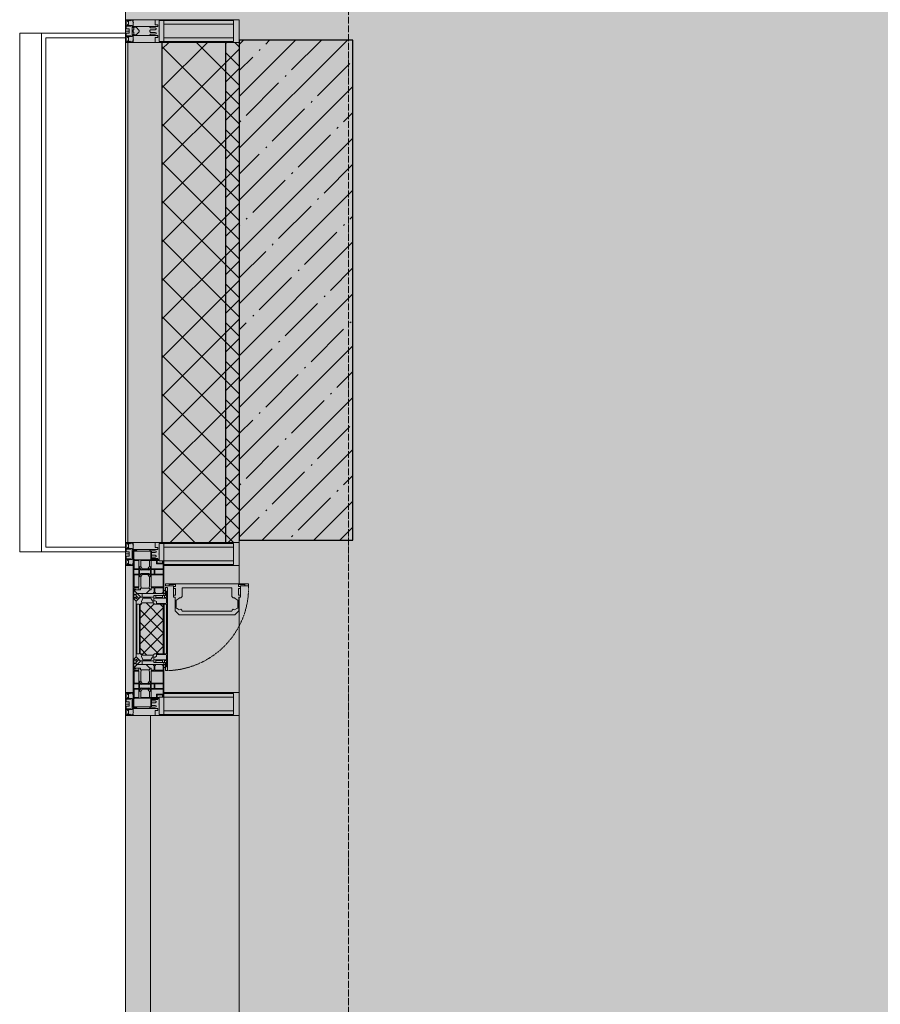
# Model space of a CAD drawing. Header units: millimetres. Extents: x -84210938 to 7466299, y -86687 to 22081.
# Tile 140 of 256: x 35195 to 37087, y -22850 to -20684. Entities that reach past the tile are written whole.
import ezdxf

# ---------------------------------------------------------------- set-up
doc = ezdxf.new("R2010")
doc.units = ezdxf.units.MM
doc.linetypes.add('-D1-02х01', pattern=[3, 2, -1])
doc.linetypes.add('-D1d1-15x02', pattern=[19, 15, -2, 0, -2])
for name, color, linetype, lineweight in [('_0', 7, 'Continuous', 13), ('A-200-M_WALL', 7, 'Continuous', 5), ('A-200-M_WALL_PAT', 7, 'Continuous', 5), ('A-214-M_CURT_WALL', 7, 'Continuous', 5), ('A-215-M_CURT_PANEL', 7, 'Continuous', 5), ('A-280-M_COLUMN', 7, 'Continuous', 5), ('A-314-M_WINDOW', 7, 'Continuous', 5), ('S-280-M_COLUMN', 7, 'Continuous', 5), ('Z-060-M_DETAIL', 7, 'Continuous', 5), ('Оси', 7, 'Continuous', 5)]:
    doc.layers.add(name, color=color, linetype=linetype, lineweight=lineweight)

# ---------------------------------------------------------------- blocks, each defined once
blk = doc.blocks.new('System Panel - A_PAN_Glass-4469114-50_AS_Plan_23')
at = {"layer": 'A-215-M_CURT_PANEL'}
for p, q in [((785, 0), (-785, 0)), ((-785, 0), (-785, -55)), ((785, -55), (785, 0)), ((-785, -55), (785, -55))]:
    blk.add_line(p, q, dxfattribs=at)
blk = doc.blocks.new('Rectangular Mullion - R_StandardFrame_50Wx250H-3735011-50_AS_Plan_23')
at = {"layer": 'A-214-M_CURT_WALL'}
blk.add_line((-500, 20565), (-500, 18995), dxfattribs=at)
blk = doc.blocks.new('Rectangular Mullion - 50Wx250H-V16-50_AS_Plan_23')
at = {"layer": 'Z-060-M_DETAIL'}
for p, q in [((-25, 84), (-25, 250)), ((-25, 250), (0, 250)), ((25, 250), (0, 250)), ((25, 65.2), (25, 250)), ((-23, 237.3), (0, 237.3)), ((-23, 237.3), (-23, 84)), ((-14.9, 84), (-14.9, 237.3)), ((23, 237.3), (0, 237.3)), ((14.9, 84), (14.9, 237.3)), ((23, 237.3), (23, 73.6)), ((0, 84), (-15, 84)), ((-0.5, 73.6), (-15, 73.6)), ((-10, 71.3), (-12, 71.3)), ((-10, 57.4), (-10, 71.3)), ((-7, 65.2), (-5.9, 67.3)), ((-7, 65.2), (-7, 57)), ((-4.1, 67.3), (-5.9, 67.3)), ((-4.1, 67.3), (-2.9, 65.1)), ((-2.9, 65.1), (-2.9, 57)), ((0, 84), (23, 84)), ((0.5, 73.6), (23, 73.6)), ((4.1, 67.3), (2.9, 65.1)), ((2.9, 65.1), (2.9, 57)), ((4.1, 67.3), (5.9, 67.3)), ((7, 65.2), (5.9, 67.3)), ((7, 65.2), (7, 54.7)), ((10, 71.3), (14, 71.3)), ((10, 53), (10, 71.3)), ((14, 71.3), (14, 65.2)), ((14, 65.2), (25, 65.2)), ((8.7, 53), (7, 54.7)), ((8.7, 53), (10, 53)), ((10, 53), (10, 17)), ((8.5, 23), (6, 25.5)), ((8.5, 18.5), (8.5, 23)), ((-23.8, 14.6), (-25, 14.2)), ((-25, 0), (-25, 14.2)), ((-23.8, 17), (-23.8, 14.6)), ((-22.5, 10.6), (-23.8, 14.6)), ((-22.5, 10.6), (-23.7, 9.9)), ((-23.7, 1.3), (-23.7, 9.9)), ((-23.7, 1.3), (-11.8, 1.3)), ((-23.2, 10.2), (-22.5, 8)), ((-22.5, 8), (-22.5, 4.5)), ((-21.3, 4.5), (-22.5, 4.5)), ((-22.3, 17), (-22.3, 16)), ((-22.3, 16), (-21.3, 16)), ((-19.9, 17), (-21.3, 16)), ((-21.3, 4.5), (-21.3, 6.5)), ((-21.3, 6.5), (-14.2, 6.5)), ((-18.4, 16.6), (-18.7, 17.2)), ((-7.4, 16.6), (-18.4, 16.6)), ((-14.2, 6.5), (-14.2, 4.5)), ((-13.2, 4.5), (-14.2, 4.5)), ((-13.2, 4.5), (-12.2, 7.2)), ((-12.7, 7.6), (-11.3, 11.4)), ((-12.7, 7.6), (-11.8, 6.9)), ((-12.2, 9), (-12.2, 14.8)), ((-12.2, 14.8), (0, 14.8)), ((-11.8, 1.3), (-11.8, 6.9)), ((-10.5, 11.2), (-11.3, 11.4)), ((-10.5, 1.5), (-10.5, 11.2)), ((-4.8, 1.5), (-10.5, 1.5)), ((-7.4, 17.2), (-7.4, 16.6)), ((0, 8), (-4.8, 8)), ((-4.8, 1.5), (-4.8, 8)), ((-2.6, 16.8), (0, 16.8)), ((2.6, 16.8), (0, 16.8)), ((0, 14.8), (0, 16.8)), ((0, 14.8), (0, 16.8)), ((12.2, 14.8), (0, 14.8)), ((0, 0), (0, 8)), ((0, 8), (4.8, 8)), ((0, 0), (0, 8)), ((4.8, 1.5), (4.8, 8)), ((4.8, 1.5), (10.5, 1.5)), ((6, 18), (7.4, 18)), ((7.4, 18), (7.4, 16.6)), ((7.4, 16.6), (18.4, 16.6)), ((7.5, 18.5), (8.5, 18.5)), ((7.5, 17), (7.5, 18.5)), ((10, 17), (7.5, 17)), ((10.5, 11.2), (11.3, 11.4)), ((10.5, 1.5), (10.5, 11.2)), ((12.7, 7.6), (11.3, 11.4)), ((12.7, 7.6), (11.8, 6.9)), ((11.8, 1.3), (11.8, 6.9)), ((23.7, 1.3), (11.8, 1.3)), ((12.2, 9), (12.2, 14.8)), ((13.2, 4.5), (12.2, 7.2)), ((13.2, 4.5), (14.2, 4.5)), ((21.3, 6.5), (14.2, 6.5)), ((14.2, 6.5), (14.2, 4.5)), ((18.4, 16.6), (19, 17.6)), ((19, 17.6), (21.3, 16)), ((22.3, 16), (21.3, 16)), ((21.3, 4.5), (21.3, 6.5)), ((21.3, 4.5), (22.5, 4.5)), ((22.3, 17), (22.3, 16)), ((22.3, 17), (23.8, 17)), ((22.5, 10.6), (23.8, 14.6)), ((22.5, 10.6), (23.7, 9.9)), ((23.2, 10.2), (22.5, 8)), ((22.5, 8), (22.5, 4.5)), ((23.7, 1.3), (23.7, 9.9)), ((23.8, 17), (23.8, 14.6)), ((23.8, 14.6), (25, 14.2)), ((25, 0), (25, 14.2)), ((-25, 0), (0, 0)), ((25, 0), (0, 0))]:
    blk.add_line(p, q, dxfattribs=at)
for centre, start, end in [((-0.5, 73.1), 360, 90), ((0.5, 73.1), 90, 180)]:
    blk.add_arc(centre, 0.5, start, end, dxfattribs=at)
blk = doc.blocks.new('Rectangular Mullion - R_StandardFrame_50Wx250H-4319687-50_AS_Plan_23')
at = {"layer": 'A-214-M_CURT_WALL', "lineweight": 9}
for p, q in [((-25, 84), (-25, 250)), ((-25, 250), (25, 250)), ((25, 250), (25, 0)), ((-25, 0), (-25, 17)), ((25, 0), (-25, 0))]:
    blk.add_line(p, q, dxfattribs=at)
blk = doc.blocks.new('A_PAN_Створка - 383мм-V48-50_AS_Plan_23')
at = {"layer": 'A-215-M_CURT_PANEL'}
h = blk.add_hatch(dxfattribs=at)
h.set_pattern_fill('FP_40', color=256, style=0, pattern_type=2)
h.set_pattern_definition([(315, (-26955.019, -750), (14.142136, 14.142136), []), (45, (-26955.019, -750), (-14.142136, 14.142136), [])])
h.paths.add_polyline_path([(-57.2, -60.8), (-54.6, -63.4), (-53.6, -82.7), (54.6, -81.8), (54.6, -63.4), (57.2, -60.8), (57.2, -36.4), (54.9, -34.1), (54.5, -31.8), (-54.5, -31.8), (-54.9, -34.1), (-57.2, -36.4)])
at = {"layer": 'A-314-M_WINDOW'}
for p, q in [((-67.9, -17), (-171, -17)), ((-171, -17), (-171, -57)), ((-171, -18.5), (-153.5, -18.5)), ((-153.5, -18.5), (-152, -20)), ((-152, -20), (-152, -73.5)), ((-150.5, -17), (-150.5, -29.4)), ((-132.4, -18.6), (-150.5, -18.6)), ((-132.4, -29.4), (-132.4, -18.6)), ((-131, -18.2), (-131, -29.5)), ((-120.8, -18.2), (-131, -18.2)), ((-120.8, -18.2), (-120.8, -29.5)), ((-119.3, -18.6), (-92.5, -18.6)), ((-119.3, -29.4), (-119.3, -18.6)), ((-92.5, -18.6), (-92.5, -29.4)), ((-90.8, -18.5), (-90.8, -29.4)), ((-87.3, -18.5), (-90.8, -18.5)), ((-87.3, -20.4), (-87.3, -18.5)), ((-87.3, -20.4), (-87.3, -21.9)), ((-84.8, -20.4), (-87.3, -20.4)), ((-85.9, -18.2), (-85.9, -20.4)), ((-75.9, -18.2), (-85.9, -18.2)), ((-83.4, -20.4), (-84.8, -20.4)), ((-70, -33.8), (-83.4, -20.4)), ((-75.9, -21.5), (-75.9, -18.2)), ((-75.9, -21.5), (-75.9, -23.5)), ((-74.9, -21.5), (-75.9, -21.5)), ((-74.9, -17.9), (-74.9, -21.5)), ((-68.9, -17.9), (-74.9, -17.9)), ((-68.9, -21.5), (-68.9, -17.9)), ((-67.9, -21.5), (-68.9, -21.5)), ((67.9, -17), (-67.9, -17)), ((-61.4, -23.5), (-67.9, -17)), ((-67.9, -17), (-67.9, -23.5)), ((-67.9, -17), (67.9, -17)), ((-67.9, -21.5), (-67.9, -23.5)), ((67.9, -17), (61.4, -23.5)), ((67.9, -23.5), (67.9, -17)), ((171, -17), (67.9, -17)), ((67.9, -21.5), (67.9, -23.5)), ((67.9, -21.5), (68.9, -21.5)), ((68.9, -17.9), (74.9, -17.9)), ((68.9, -21.5), (68.9, -17.9)), ((70, -33.8), (83.4, -20.4)), ((74.9, -17.9), (74.9, -21.5)), ((74.9, -21.5), (75.9, -21.5)), ((75.9, -18.2), (85.9, -18.2)), ((75.9, -21.5), (75.9, -18.2)), ((75.9, -21.5), (75.9, -23.5)), ((83.4, -20.4), (84.8, -20.4)), ((84.8, -20.4), (87.3, -20.4)), ((85.9, -18.2), (85.9, -20.4)), ((87.3, -18.5), (90.8, -18.5)), ((87.3, -20.4), (87.3, -18.5)), ((87.3, -20.4), (87.3, -21.9)), ((90.8, -18.5), (90.8, -29.4)), ((92.5, -18.6), (92.5, -29.4)), ((119.3, -18.6), (92.5, -18.6)), ((119.3, -29.4), (119.3, -18.6)), ((120.8, -18.2), (120.8, -29.5)), ((120.8, -18.2), (131, -18.2)), ((131, -18.2), (131, -29.5)), ((132.4, -18.6), (150.5, -18.6)), ((132.4, -29.4), (132.4, -18.6)), ((150.5, -17), (150.5, -29.4)), ((153.5, -18.5), (152, -20)), ((152, -20), (152, -73.5)), ((171, -18.5), (153.5, -18.5)), ((171, -57), (171, -17)), ((-150.5, -29.4), (-132.4, -29.4)), ((-150.5, -33.6), (-150.5, -68)), ((-136.3, -33.6), (-150.5, -33.6)), ((-137.2, -31), (-135.8, -35)), ((-132.5, -31), (-137.2, -31)), ((-132.1, -36.8), (-135.8, -35)), ((-132.5, -31.9), (-133.4, -33.7)), ((-133.4, -33.7), (-130.1, -35.3)), ((-132.5, -31.9), (-132.5, -31)), ((-132.1, -49), (-132.1, -36.8)), ((-131, -29.5), (-120.8, -29.5)), ((-131, -30.9), (-131, -33)), ((-120.8, -30.9), (-131, -30.9)), ((-129.4, -34.6), (-131, -33)), ((-130.1, -35.3), (-129.4, -34.6)), ((-130.1, -35.3), (-130.1, -50.4)), ((-122.4, -34.6), (-120.8, -33)), ((-121.7, -35.3), (-122.4, -34.6)), ((-118.4, -33.7), (-121.7, -35.3)), ((-121.7, -35.3), (-121.7, -50.4)), ((-120.8, -30.9), (-120.8, -33)), ((-119.7, -36.8), (-115.9, -35)), ((-119.7, -49), (-119.7, -36.8)), ((-92.5, -29.4), (-119.3, -29.4)), ((-119.3, -31), (-114.6, -31)), ((-119.3, -31.9), (-119.3, -31)), ((-119.3, -31.9), (-118.4, -33.7)), ((-114.6, -31), (-115.9, -35)), ((-94.1, -33.5), (-115.4, -33.5)), ((-89.9, -35.1), (-94.1, -33.5)), ((-90.8, -29.4), (-85.9, -29.4)), ((-89.9, -32.5), (-89.9, -35.1)), ((-85.9, -32.5), (-89.9, -32.5)), ((-89.9, -35.1), (-89.9, -50.9)), ((-87.3, -21.9), (-85.9, -21.9)), ((-85.9, -21.9), (-85.9, -29.4)), ((-85.9, -29.4), (-85.9, -32.5)), ((-78, -84), (-78, -23.5)), ((-78, -23.5), (-67.9, -23.5)), ((-78, -36.8), (-70, -36.8)), ((-78, -45.6), (-78, -36.8)), ((-75.9, -23.5), (-73, -23.5)), ((-67.2, -29.3), (-73, -23.5)), ((-61.4, -23.5), (-70, -32.1)), ((-70, -32.1), (-70, -62.5)), ((-70, -36.8), (-70, -33.8)), ((-67.9, -23.5), (-64.6, -26.8)), ((-67.9, -23.5), (-64.6, -26.8)), ((-64.6, -26.8), (-67.2, -29.3)), ((-64.6, -26.8), (-61.4, -23.5)), ((61.4, -23.5), (-61.4, -23.5)), ((70, -32.1), (61.4, -23.5)), ((61.4, -23.5), (64.6, -26.8)), ((67.9, -23.5), (64.6, -26.8)), ((64.6, -26.8), (67.9, -23.5)), ((64.6, -26.8), (67.2, -29.3)), ((67.2, -29.3), (73, -23.5)), ((67.9, -23.5), (78, -23.5)), ((70, -62.5), (70, -32.1)), ((70, -36.8), (70, -33.8)), ((78, -36.8), (70, -36.8)), ((75.9, -23.5), (73, -23.5)), ((78, -23.5), (78, -84)), ((78, -45.6), (78, -36.8)), ((85.9, -21.9), (85.9, -29.4)), ((87.3, -21.9), (85.9, -21.9)), ((85.9, -29.4), (85.9, -32.5)), ((90.8, -29.4), (85.9, -29.4)), ((85.9, -32.5), (89.9, -32.5)), ((89.9, -32.5), (89.9, -35.1)), ((89.9, -35.1), (94.1, -33.5)), ((89.9, -35.1), (89.9, -50.9)), ((92.5, -29.4), (119.3, -29.4)), ((94.1, -33.5), (115.4, -33.5)), ((114.6, -31), (115.9, -35)), ((119.3, -31), (114.6, -31)), ((119.7, -36.8), (115.9, -35)), ((119.3, -31.9), (118.4, -33.7)), ((118.4, -33.7), (121.7, -35.3)), ((119.3, -31.9), (119.3, -31)), ((119.7, -49), (119.7, -36.8)), ((131, -29.5), (120.8, -29.5)), ((120.8, -30.9), (120.8, -33)), ((120.8, -30.9), (131, -30.9)), ((122.4, -34.6), (120.8, -33)), ((121.7, -35.3), (122.4, -34.6)), ((121.7, -35.3), (121.7, -50.4)), ((129.4, -34.6), (131, -33)), ((130.1, -35.3), (129.4, -34.6)), ((133.4, -33.7), (130.1, -35.3)), ((130.1, -35.3), (130.1, -50.4)), ((131, -30.9), (131, -33)), ((132.1, -36.8), (135.8, -35)), ((132.1, -49), (132.1, -36.8)), ((150.5, -29.4), (132.4, -29.4)), ((132.5, -31), (137.2, -31)), ((132.5, -31.9), (132.5, -31)), ((132.5, -31.9), (133.4, -33.7)), ((137.2, -31), (135.8, -35)), ((136.3, -33.6), (150.5, -33.6)), ((150.5, -33.6), (150.5, -68)), ((-171, -55.5), (-152, -55.5)), ((-171, -57), (-156, -57)), ((-153, -60), (-153, -73.5)), ((-136.4, -52.4), (-150.5, -52.4)), ((-150.5, -56.6), (-132.4, -56.6)), ((-137.2, -54.8), (-135.8, -50.8)), ((-132.5, -54.8), (-137.2, -54.8)), ((-132.1, -49), (-135.8, -50.8)), ((-133.4, -52), (-130.1, -50.4)), ((-132.5, -53.8), (-133.4, -52)), ((-132.5, -53.8), (-132.5, -54.8)), ((-132.4, -56.6), (-132.4, -82.5)), ((-129.4, -51.1), (-131, -52.7)), ((-131, -55.1), (-131, -52.7)), ((-120.8, -55.1), (-131, -55.1)), ((-131, -56.5), (-131, -62.6)), ((-131, -56.5), (-120.8, -56.5)), ((-120.8, -62.6), (-131, -62.6)), ((-131, -64.6), (-120.8, -64.6)), ((-131, -82.5), (-131, -64.6)), ((-130.1, -50.4), (-129.4, -51.1)), ((-121.7, -50.4), (-122.4, -51.1)), ((-122.4, -51.1), (-120.8, -52.7)), ((-118.4, -52), (-121.7, -50.4)), ((-120.8, -55.1), (-120.8, -52.7)), ((-120.8, -56.5), (-120.8, -62.6)), ((-120.8, -82.5), (-120.8, -64.6)), ((-119.7, -49), (-115.9, -50.8)), ((-119.3, -53.8), (-118.4, -52)), ((-119.3, -53.8), (-119.3, -54.8)), ((-119.3, -54.8), (-114.6, -54.8)), ((-119.3, -56.6), (-119.3, -82.5)), ((-92.5, -56.6), (-119.3, -56.6)), ((-114.6, -54.8), (-115.9, -50.8)), ((-94.1, -52.5), (-115.3, -52.5)), ((-89.9, -50.9), (-94.1, -52.5)), ((-92.5, -56.6), (-92.5, -82.5)), ((-90.8, -56.6), (-85.9, -56.6)), ((-90.8, -62.7), (-90.8, -56.6)), ((-80.4, -62.7), (-90.8, -62.7)), ((-90.8, -64.6), (-90.8, -82.5)), ((-80.1, -64.6), (-90.8, -64.6)), ((-89.9, -52.2), (-89.9, -50.9)), ((-89.9, -52.2), (-88.6, -53.5)), ((-85.9, -53.5), (-88.6, -53.5)), ((-85.9, -53.5), (-78, -45.6)), ((-85.9, -56.6), (-85.9, -53.5)), ((-80.4, -61.1), (-80.4, -62.7)), ((-78, -61.1), (-80.4, -61.1)), ((-80.1, -66.1), (-80.1, -64.6)), ((-78, -66.1), (-78, -61.1)), ((-70, -62.5), (-73.9, -62.5)), ((-73.9, -62.5), (-73.9, -87.5)), ((73.9, -62.5), (70, -62.5)), ((73.9, -87.5), (73.9, -62.5)), ((85.9, -53.5), (78, -45.6)), ((78, -61.1), (80.4, -61.1)), ((78, -66.1), (78, -61.1)), ((80.1, -64.6), (90.8, -64.6)), ((80.1, -66.1), (80.1, -64.6)), ((80.4, -61.1), (80.4, -62.7)), ((80.4, -62.7), (90.8, -62.7)), ((85.9, -53.5), (88.6, -53.5)), ((85.9, -56.6), (85.9, -53.5)), ((90.8, -56.6), (85.9, -56.6)), ((89.9, -52.2), (88.6, -53.5)), ((89.9, -50.9), (94.1, -52.5)), ((89.9, -52.2), (89.9, -50.9)), ((90.8, -62.7), (90.8, -56.6)), ((90.8, -64.6), (90.8, -82.5)), ((92.5, -56.6), (119.3, -56.6)), ((92.5, -56.6), (92.5, -82.5)), ((94.1, -52.5), (115.3, -52.5)), ((114.6, -54.8), (115.9, -50.8)), ((119.3, -54.8), (114.6, -54.8)), ((119.7, -49), (115.9, -50.8)), ((118.4, -52), (121.7, -50.4)), ((119.3, -53.8), (118.4, -52)), ((119.3, -53.8), (119.3, -54.8)), ((119.3, -56.6), (119.3, -82.5)), ((122.4, -51.1), (120.8, -52.7)), ((120.8, -55.1), (120.8, -52.7)), ((120.8, -55.1), (131, -55.1)), ((120.8, -56.5), (120.8, -62.6)), ((131, -56.5), (120.8, -56.5)), ((120.8, -62.6), (131, -62.6)), ((120.8, -82.5), (120.8, -64.6)), ((131, -64.6), (120.8, -64.6)), ((121.7, -50.4), (122.4, -51.1)), ((130.1, -50.4), (129.4, -51.1)), ((129.4, -51.1), (131, -52.7)), ((133.4, -52), (130.1, -50.4)), ((131, -55.1), (131, -52.7)), ((131, -56.5), (131, -62.6)), ((131, -82.5), (131, -64.6)), ((132.1, -49), (135.8, -50.8)), ((150.5, -56.6), (132.4, -56.6)), ((132.4, -56.6), (132.4, -82.5)), ((132.5, -53.8), (133.4, -52)), ((132.5, -53.8), (132.5, -54.8)), ((132.5, -54.8), (137.2, -54.8)), ((137.2, -54.8), (135.8, -50.8)), ((136.4, -52.4), (150.5, -52.4)), ((171, -55.5), (152, -55.5)), ((153, -73.5), (153, -60)), ((156, -57), (171, -57)), ((-153, -73.5), (-150, -73.5)), ((-150.5, -68), (-143.5, -68)), ((-150.5, -69.5), (-150.5, -73.5)), ((-145, -69.5), (-150.5, -69.5)), ((-150, -73.5), (-150, -84)), ((-150, -84), (-78, -84)), ((-148.5, -81), (-148.5, -82.5)), ((-143.5, -81), (-148.5, -81)), ((-148.5, -82.5), (-132.4, -82.5)), ((-145, -69.5), (-145, -79.5)), ((-143.5, -68), (-143.5, -81)), ((-131, -82.5), (-120.8, -82.5)), ((-119.3, -82.5), (-92.5, -82.5)), ((-90.8, -82.5), (-79.5, -82.5)), ((-78, -84), (-85, -84)), ((-85, -84), (-85, -87.5)), ((-78, -66.1), (-80.1, -66.1)), ((-79.5, -80.6), (-78, -80.6)), ((-79.5, -82.5), (-79.5, -80.6)), ((-78, -87.5), (-78, -84)), ((-78, -84), (-73.9, -84)), ((73.9, -84), (78, -84)), ((78, -66.1), (80.1, -66.1)), ((79.5, -80.6), (78, -80.6)), ((78, -87.5), (78, -84)), ((78, -84), (85, -84)), ((78, -84), (150, -84)), ((79.5, -82.5), (79.5, -80.6)), ((90.8, -82.5), (79.5, -82.5)), ((85, -84), (85, -87.5)), ((119.3, -82.5), (92.5, -82.5)), ((131, -82.5), (120.8, -82.5)), ((148.5, -82.5), (132.4, -82.5)), ((143.5, -68), (143.5, -81)), ((150.5, -68), (143.5, -68)), ((143.5, -81), (148.5, -81)), ((145, -69.5), (150.5, -69.5)), ((145, -69.5), (145, -79.5)), ((148.5, -81), (148.5, -82.5)), ((150, -84), (150, -73.5)), ((150, -73.5), (153, -73.5)), ((150.5, -69.5), (150.5, -73.5)), ((-73.9, -87.5), (-91.5, -87.5)), ((-91.5, -87.5), (-91.5, -92)), ((-91.5, -92), (91.5, -92)), ((-85, -87.5), (-78, -87.5)), ((91.5, -87.5), (73.9, -87.5)), ((85, -87.5), (78, -87.5)), ((91.5, -92), (91.5, -87.5))]:
    blk.add_line(p, q, dxfattribs=at)
for centre, start, end in [((-156, -60), 0, 90), ((156, -60), 90, 180)]:
    blk.add_arc(centre, 3, start, end, dxfattribs=at)
at = {"layer": 'A-314-M_WINDOW', "linetype": '-D1-02х01'}
blk.add_arc((91.4, -87.5), 183, 181.4091, 271.1445, dxfattribs=at)
at = {"layer": 'Z-060-M_DETAIL'}
for p, q in [((-70, -32.1), (-61.4, -23.5)), ((-70, -62.5), (-70, -32.1)), ((-67.8, -38.3), (-65.7, -37.4)), ((-67.8, -55.7), (-67.8, -38.3)), ((-65.7, -37.4), (-60.8, -34.7)), ((61.4, -23.5), (-61.4, -23.5)), ((-60.8, -34.7), (-57.3, -35.9)), ((-55.2, -33.8), (-57.3, -35.9)), ((-54.9, -34.1), (-57.2, -36.4)), ((-57.2, -36.4), (-57.2, -60.8)), ((-55.2, -33.8), (-54.8, -31.5)), ((-54.9, -25.8), (-53.9, -24.8)), ((-54.9, -29.5), (-54.9, -25.8)), ((-53.9, -30.5), (-54.9, -29.5)), ((-54.5, -31.8), (-54.9, -34.1)), ((0, -31.5), (-54.8, -31.5)), ((54.5, -31.8), (-54.5, -31.8)), ((-53.9, -24.8), (53.9, -24.8)), ((53.9, -30.5), (-53.9, -30.5)), ((0, -31.5), (54.8, -31.5)), ((54.9, -25.8), (53.9, -24.8)), ((53.9, -30.5), (54.9, -29.5)), ((54.9, -34.1), (54.5, -31.8)), ((55.2, -33.8), (54.8, -31.5)), ((54.9, -29.5), (54.9, -25.8)), ((57.2, -36.4), (54.9, -34.1)), ((55.2, -33.8), (57.3, -35.9)), ((57.2, -60.8), (57.2, -36.4)), ((60.8, -34.7), (57.3, -35.9)), ((65.7, -37.4), (60.8, -34.7)), ((70, -32.1), (61.4, -23.5)), ((67.8, -38.3), (65.7, -37.4)), ((67.8, -55.7), (67.8, -38.3)), ((70, -62.5), (70, -32.1)), ((-73.9, -62.5), (-70, -62.5)), ((-73.9, -87.5), (-73.9, -62.5)), ((-61.7, -62.5), (-67.9, -62.5)), ((-67.9, -62.5), (-67.9, -89.3)), ((-66, -56.5), (-67.8, -55.7)), ((-66, -56.5), (-62, -59.1)), ((-62, -59.1), (-60.7, -61)), ((-61.7, -64.9), (-61.7, -62.5)), ((-60.1, -67.7), (-61.7, -64.9)), ((-60.7, -61), (-57.4, -61)), ((-57.4, -61), (-54.9, -63.5)), ((-57.2, -60.8), (-54.6, -63.4)), ((-54.9, -63.5), (-54.9, -81.9)), ((-54.6, -63.4), (-54.6, -81.8)), ((54.6, -63.4), (57.2, -60.8)), ((54.6, -81.8), (54.6, -63.4)), ((57.4, -61), (54.9, -63.5)), ((54.9, -63.5), (54.9, -81.9)), ((60.7, -61), (57.4, -61)), ((60.1, -67.7), (61.7, -64.9)), ((62, -59.1), (60.7, -61)), ((61.7, -62.5), (67.9, -62.5)), ((61.7, -64.9), (61.7, -62.5)), ((66, -56.5), (62, -59.1)), ((66, -56.5), (67.8, -55.7)), ((67.9, -62.5), (67.9, -89.3)), ((73.9, -62.5), (70, -62.5)), ((73.9, -87.5), (73.9, -62.5)), ((-69.4, -66.5), (-73.9, -66.5)), ((-73.9, -81.5), (-69.4, -81.5)), ((-69.4, -85.5), (-73.9, -85.5)), ((-69.4, -81.5), (-69.4, -66.5)), ((-69.4, -90.3), (-69.4, -85.5)), ((-56.4, -67.7), (-60.1, -67.7)), ((-56.4, -89.4), (-56.4, -67.7)), ((-54.9, -81.9), (-53.8, -83)), ((-54.9, -85.6), (-53.9, -84.6)), ((-54.9, -89.3), (-54.9, -85.6)), ((-54.6, -81.8), (-53.6, -82.7)), ((-53.9, -84.6), (53.9, -84.6)), ((53.8, -83), (-53.8, -83)), ((-53.6, -82.7), (53.6, -82.7)), ((53.6, -82.7), (54.6, -81.8)), ((54.9, -81.9), (53.8, -83)), ((54.9, -85.6), (53.9, -84.6)), ((54.9, -89.3), (54.9, -85.6)), ((56.4, -67.7), (60.1, -67.7)), ((56.4, -89.4), (56.4, -67.7)), ((69.4, -66.5), (73.9, -66.5)), ((69.4, -81.5), (69.4, -66.5)), ((73.9, -81.5), (69.4, -81.5)), ((69.4, -85.5), (73.9, -85.5)), ((69.4, -90.3), (69.4, -85.5)), ((-91.5, -87.5), (-73.9, -87.5)), ((-91.5, -92), (-91.5, -87.5)), ((-91.5, -92), (91.5, -92)), ((-83.4, -90.3), (-83.4, -87.5)), ((-83.4, -90.3), (-69.4, -90.3)), ((-67.9, -89.3), (-66.9, -90.3)), ((-66.9, -90.3), (-57.4, -90.3)), ((-57.4, -90.3), (-56.4, -89.4)), ((-53.9, -90.3), (-54.9, -89.3)), ((53.9, -90.3), (-53.9, -90.3)), ((53.9, -90.3), (54.9, -89.3)), ((57.4, -90.3), (56.4, -89.4)), ((66.9, -90.3), (57.4, -90.3)), ((67.9, -89.3), (66.9, -90.3)), ((83.4, -90.3), (69.4, -90.3)), ((91.5, -87.5), (73.9, -87.5)), ((83.4, -90.3), (83.4, -87.5)), ((91.5, -92), (91.5, -87.5))]:
    blk.add_line(p, q, dxfattribs=at)
at = {"layer": 'Z-060-M_DETAIL', "color": 9, "true_color": 0xc8c8c8}
for p, q in [((70.1, -105.1), (70.1, -109)), ((95.1, -105.1), (70.1, -105.1)), ((74.1, -109.6), (74.1, -105.1)), ((89.1, -105.1), (89.1, -109.6)), ((93.1, -109.6), (93.1, -105.1)), ((95.1, -87.5), (95.1, -105.1)), ((99.6, -87.5), (95.1, -87.5)), ((97.9, -95.6), (95.1, -95.6)), ((97.9, -95.6), (97.9, -109.6)), ((99.6, -270.5), (99.6, -87.5)), ((39.7, -109), (31.1, -117.6)), ((31.1, -117.6), (31.1, -240.4)), ((41.4, -123.8), (39.1, -124.2)), ((39.1, -179), (39.1, -124.2)), ((70.1, -109), (39.7, -109)), ((41.4, -123.8), (43.5, -121.7)), ((45, -113.3), (42.3, -118.2)), ((42.3, -118.2), (43.5, -121.7)), ((45.9, -111.2), (45, -113.3)), ((63.3, -111.2), (45.9, -111.2)), ((64.1, -113), (63.3, -111.2)), ((64.1, -113), (66.7, -117)), ((66.7, -117), (68.6, -118.3)), ((68.6, -118.3), (68.6, -121.6)), ((68.6, -121.6), (71.1, -124.1)), ((71.1, -124.1), (89.5, -124.1)), ((89.1, -109.6), (74.1, -109.6)), ((89.5, -124.1), (90.6, -125.2)), ((90.6, -125.2), (90.6, -232.8)), ((97.9, -109.6), (93.1, -109.6)), ((39.1, -179), (39.1, -233.8)), ((41.4, -234.2), (39.1, -233.8)), ((41.4, -234.2), (43.5, -236.3)), ((42.3, -239.8), (43.5, -236.3)), ((68.6, -236.4), (71.1, -233.9)), ((68.6, -239.7), (68.6, -236.4)), ((71.1, -233.9), (89.5, -233.9)), ((89.5, -233.9), (90.6, -232.8)), ((39.7, -249), (31.1, -240.4)), ((70.1, -249), (39.7, -249)), ((45, -244.7), (42.3, -239.8)), ((45.9, -246.8), (45, -244.7)), ((63.3, -246.8), (45.9, -246.8)), ((64.1, -245), (63.3, -246.8)), ((64.1, -245), (66.7, -241)), ((66.7, -241), (68.6, -239.7)), ((70.1, -252.9), (70.1, -249)), ((95.1, -252.9), (70.1, -252.9)), ((74.1, -248.4), (74.1, -252.9)), ((89.1, -248.4), (74.1, -248.4)), ((89.1, -252.9), (89.1, -248.4)), ((93.1, -248.4), (93.1, -252.9)), ((97.9, -248.4), (93.1, -248.4)), ((95.1, -270.5), (95.1, -252.9)), ((97.9, -262.4), (97.9, -248.4)), ((97.9, -262.4), (95.1, -262.4)), ((99.6, -270.5), (95.1, -270.5))]:
    blk.add_line(p, q, dxfattribs=at)
blk = doc.blocks.new('Rectangular Mullion - 50Wx250H-2623690-50_AS_Plan_23')
at = {"layer": 'Z-060-M_DETAIL'}
for p, q in [((-25, 65.2), (-25, 250)), ((-25, 250), (0, 250)), ((25, 250), (0, 250)), ((25, 84), (25, 250)), ((-23, 237.3), (0, 237.3)), ((-23, 237.3), (-23, 73.6)), ((-14.9, 84), (-14.9, 237.3)), ((23, 237.3), (0, 237.3)), ((14.9, 84), (14.9, 237.3)), ((23, 237.3), (23, 84)), ((-14, 65.2), (-25, 65.2)), ((0, 84), (-23, 84)), ((-0.5, 73.6), (-23, 73.6)), ((-14, 71.3), (-14, 65.2)), ((-10, 71.3), (-14, 71.3)), ((-10, 53), (-10, 71.3)), ((-7, 65.2), (-5.9, 67.3)), ((-7, 65.2), (-7, 54.7)), ((-4.1, 67.3), (-5.9, 67.3)), ((-4.1, 67.3), (-2.9, 65.1)), ((-2.9, 65.1), (-2.9, 57)), ((0, 84), (15, 84)), ((0.5, 73.6), (15, 73.6)), ((4.1, 67.3), (2.9, 65.1)), ((2.9, 65.1), (2.9, 57)), ((4.1, 67.3), (5.9, 67.3)), ((7, 65.2), (5.9, 67.3)), ((7, 65.2), (7, 57)), ((10, 71.3), (12, 71.3)), ((10, 57.4), (10, 71.3)), ((-8.7, 53), (-10, 53)), ((-10, 53), (-10, 17)), ((-8.7, 53), (-7, 54.7)), ((-8.5, 23), (-6, 25.5)), ((-8.5, 18.5), (-8.5, 23)), ((-23.8, 14.6), (-25, 14.2)), ((-25, 0), (-25, 14.2)), ((-22.3, 17), (-23.8, 17)), ((-23.8, 17), (-23.8, 14.6)), ((-22.5, 10.6), (-23.8, 14.6)), ((-22.5, 10.6), (-23.7, 9.9)), ((-23.7, 1.3), (-23.7, 9.9)), ((-23.7, 1.3), (-11.8, 1.3)), ((-23.2, 10.2), (-22.5, 8)), ((-22.5, 8), (-22.5, 4.5)), ((-21.3, 4.5), (-22.5, 4.5)), ((-22.3, 17), (-22.3, 16)), ((-22.3, 16), (-21.3, 16)), ((-19, 17.6), (-21.3, 16)), ((-21.3, 4.5), (-21.3, 6.5)), ((-21.3, 6.5), (-14.2, 6.5)), ((-18.4, 16.6), (-19, 17.6)), ((-7.4, 16.6), (-18.4, 16.6)), ((-14.2, 6.5), (-14.2, 4.5)), ((-13.2, 4.5), (-14.2, 4.5)), ((-13.2, 4.5), (-12.2, 7.2)), ((-12.7, 7.6), (-11.3, 11.4)), ((-12.7, 7.6), (-11.8, 6.9)), ((-12.2, 9), (-12.2, 14.8)), ((-12.2, 14.8), (0, 14.8)), ((-11.8, 1.3), (-11.8, 6.9)), ((-10.5, 11.2), (-11.3, 11.4)), ((-10.5, 1.5), (-10.5, 11.2)), ((-4.8, 1.5), (-10.5, 1.5)), ((-10, 17), (-7.5, 17)), ((-7.5, 18.5), (-8.5, 18.5)), ((-7.5, 17), (-7.5, 18.5)), ((-7.4, 18), (-7.4, 16.6)), ((-6, 18), (-7.4, 18)), ((0, 8), (-4.8, 8)), ((-4.8, 1.5), (-4.8, 8)), ((-2.6, 16.8), (0, 16.8)), ((2.6, 16.8), (0, 16.8)), ((0, 14.8), (0, 16.8)), ((0, 14.8), (0, 16.8)), ((12.2, 14.8), (0, 14.8)), ((0, 0), (0, 8)), ((0, 8), (4.8, 8)), ((0, 0), (0, 8)), ((4.8, 1.5), (4.8, 8)), ((4.8, 1.5), (10.5, 1.5)), ((7.4, 16.6), (18.4, 16.6)), ((10.5, 11.2), (11.3, 11.4)), ((10.5, 1.5), (10.5, 11.2)), ((12.7, 7.6), (11.3, 11.4)), ((12.7, 7.6), (11.8, 6.9)), ((11.8, 1.3), (11.8, 6.9)), ((23.7, 1.3), (11.8, 1.3)), ((12.2, 9), (12.2, 14.8)), ((13.2, 4.5), (12.2, 7.2)), ((13.2, 4.5), (14.2, 4.5)), ((21.3, 6.5), (14.2, 6.5)), ((14.2, 6.5), (14.2, 4.5)), ((19.9, 17), (21.3, 16)), ((22.3, 16), (21.3, 16)), ((21.3, 4.5), (21.3, 6.5)), ((21.3, 4.5), (22.5, 4.5)), ((22.3, 17), (22.3, 16)), ((22.5, 10.6), (23.8, 14.6)), ((22.5, 10.6), (23.7, 9.9)), ((23.2, 10.2), (22.5, 8)), ((22.5, 8), (22.5, 4.5)), ((23.7, 1.3), (23.7, 9.9)), ((23.8, 17), (23.8, 14.6)), ((23.8, 14.6), (25, 14.2)), ((25, 0), (25, 14.2)), ((-25, 0), (0, 0)), ((25, 0), (0, 0))]:
    blk.add_line(p, q, dxfattribs=at)
for centre, start, end in [((-0.5, 73.1), 360, 90), ((0.5, 73.1), 90, 180)]:
    blk.add_arc(centre, 0.5, start, end, dxfattribs=at)
blk = doc.blocks.new('Rectangular Mullion - R_StandardFrame_50Wx250H-V8-50_AS_Plan_23')
at = {"layer": 'A-214-M_CURT_WALL', "lineweight": 9}
for p, q in [((-25, 0), (-25, 250)), ((-25, 250), (25, 250)), ((25, 250), (25, 84)), ((25, 0), (-25, 0)), ((25, 17), (25, 0))]:
    blk.add_line(p, q, dxfattribs=at)
blk = doc.blocks.new('Rectangular Mullion - 50Wx250H-V7-50_AS_Plan_23')
at = {"layer": 'Z-060-M_DETAIL'}
for p, q in [((-25, 65.2), (-25, 250)), ((-25, 250), (0, 250)), ((25, 250), (0, 250)), ((25, 65.2), (25, 250)), ((-23, 237.3), (0, 237.3)), ((-23, 237.3), (-23, 73.6)), ((-14.9, 84), (-14.9, 237.3)), ((23, 237.3), (0, 237.3)), ((14.9, 84), (14.9, 237.3)), ((23, 237.3), (23, 73.6)), ((-14, 65.2), (-25, 65.2)), ((0, 84), (-23, 84)), ((-0.5, 73.6), (-23, 73.6)), ((-14, 71.3), (-14, 65.2)), ((-10, 71.3), (-14, 71.3)), ((-10, 53), (-10, 71.3)), ((-7, 65.2), (-5.9, 67.3)), ((-7, 65.2), (-7, 54.7)), ((-4.1, 67.3), (-5.9, 67.3)), ((-4.1, 67.3), (-2.9, 65.1)), ((-2.9, 65.1), (-2.9, 54.6)), ((0, 84), (23, 84)), ((0.5, 73.6), (23, 73.6)), ((4.1, 67.3), (2.9, 65.1)), ((2.9, 65.1), (2.9, 54.6)), ((4.1, 67.3), (5.9, 67.3)), ((7, 65.2), (5.9, 67.3)), ((7, 65.2), (7, 54.7)), ((10, 71.3), (14, 71.3)), ((10, 53), (10, 71.3)), ((14, 71.3), (14, 65.2)), ((14, 65.2), (25, 65.2)), ((-8.7, 53), (-10, 53)), ((-10, 53), (-10, 17)), ((-8.7, 53), (-7, 54.7)), ((-1.3, 53), (-2.9, 54.6)), ((0, 53), (-1.3, 53)), ((0, 53), (1.3, 53)), ((1.3, 53), (2.9, 54.6)), ((8.7, 53), (7, 54.7)), ((8.7, 53), (10, 53)), ((10, 53), (10, 17)), ((-8.5, 23), (-1.5, 30)), ((-8.5, 18.5), (-8.5, 23)), ((-1.5, 30), (0, 30)), ((1.5, 30), (0, 30)), ((8.5, 23), (1.5, 30)), ((8.5, 18.5), (8.5, 23)), ((-23.8, 14.6), (-25, 14.2)), ((-25, 0), (-25, 14.2)), ((-22.3, 17), (-23.8, 17)), ((-23.8, 17), (-23.8, 14.6)), ((-22.5, 10.6), (-23.8, 14.6)), ((-22.5, 10.6), (-23.7, 9.9)), ((-23.7, 1.3), (-23.7, 9.9)), ((-23.7, 1.3), (-11.8, 1.3)), ((-23.2, 10.2), (-22.5, 8)), ((-22.5, 8), (-22.5, 4.5)), ((-21.3, 4.5), (-22.5, 4.5)), ((-22.3, 17), (-22.3, 16)), ((-22.3, 16), (-21.3, 16)), ((-19, 17.6), (-21.3, 16)), ((-21.3, 4.5), (-21.3, 6.5)), ((-21.3, 6.5), (-14.2, 6.5)), ((-18.4, 16.6), (-19, 17.6)), ((-7.4, 16.6), (-18.4, 16.6)), ((-14.2, 6.5), (-14.2, 4.5)), ((-13.2, 4.5), (-14.2, 4.5)), ((-13.2, 4.5), (-12.2, 7.2)), ((-12.7, 7.6), (-11.3, 11.4)), ((-12.7, 7.6), (-11.8, 6.9)), ((-12.2, 9), (-12.2, 14.8)), ((-12.2, 14.8), (0, 14.8)), ((-11.8, 1.3), (-11.8, 6.9)), ((-10.5, 11.2), (-11.3, 11.4)), ((-10.5, 1.5), (-10.5, 11.2)), ((-4.8, 1.5), (-10.5, 1.5)), ((-10, 17), (-7.5, 17)), ((-7.5, 18.5), (-8.5, 18.5)), ((-7.5, 17), (-7.5, 18.5)), ((-7.4, 18), (-7.4, 16.6)), ((-2.6, 18), (-7.4, 18)), ((0, 8), (-4.8, 8)), ((-4.8, 1.5), (-4.8, 8)), ((-2.6, 18), (-2.6, 16.8)), ((-2.6, 16.8), (0, 16.8)), ((2.6, 16.8), (0, 16.8)), ((0, 14.8), (0, 16.8)), ((0, 14.8), (0, 16.8)), ((12.2, 14.8), (0, 14.8)), ((0, 0), (0, 8)), ((0, 8), (4.8, 8)), ((0, 0), (0, 8)), ((2.6, 18), (2.6, 16.8)), ((2.6, 18), (7.4, 18)), ((4.8, 1.5), (4.8, 8)), ((4.8, 1.5), (10.5, 1.5)), ((7.4, 18), (7.4, 16.6)), ((7.4, 16.6), (18.4, 16.6)), ((7.5, 18.5), (8.5, 18.5)), ((7.5, 17), (7.5, 18.5)), ((10, 17), (7.5, 17)), ((10.5, 11.2), (11.3, 11.4)), ((10.5, 1.5), (10.5, 11.2)), ((12.7, 7.6), (11.3, 11.4)), ((12.7, 7.6), (11.8, 6.9)), ((11.8, 1.3), (11.8, 6.9)), ((23.7, 1.3), (11.8, 1.3)), ((12.2, 9), (12.2, 14.8)), ((13.2, 4.5), (12.2, 7.2)), ((13.2, 4.5), (14.2, 4.5)), ((21.3, 6.5), (14.2, 6.5)), ((14.2, 6.5), (14.2, 4.5)), ((18.4, 16.6), (19, 17.6)), ((19, 17.6), (21.3, 16)), ((22.3, 16), (21.3, 16)), ((21.3, 4.5), (21.3, 6.5)), ((21.3, 4.5), (22.5, 4.5)), ((22.3, 17), (22.3, 16)), ((22.3, 17), (23.8, 17)), ((22.5, 10.6), (23.8, 14.6)), ((22.5, 10.6), (23.7, 9.9)), ((23.2, 10.2), (22.5, 8)), ((22.5, 8), (22.5, 4.5)), ((23.7, 1.3), (23.7, 9.9)), ((23.8, 17), (23.8, 14.6)), ((23.8, 14.6), (25, 14.2)), ((25, 0), (25, 14.2)), ((-25, 0), (0, 0)), ((25, 0), (0, 0))]:
    blk.add_line(p, q, dxfattribs=at)
for centre, start, end in [((-0.5, 73.1), 360, 90), ((0.5, 73.1), 90, 180)]:
    blk.add_arc(centre, 0.5, start, end, dxfattribs=at)
blk = doc.blocks.new('Rectangular Mullion - R_StandardFrame_50Wx250H-4320939-50_AS_Plan_23')
at = {"layer": 'A-214-M_CURT_WALL', "lineweight": 9}
for p, q in [((-25, 0), (-25, 250)), ((-25, 250), (25, 250)), ((25, 250), (25, 0)), ((25, 0), (-25, 0))]:
    blk.add_line(p, q, dxfattribs=at)
blk = doc.blocks.new('Rectangular Mullion - R_StandardFrame_50Wx250H-V19-50_AS_Plan_23')
at = {"layer": 'A-214-M_CURT_WALL'}
for p, q in [((-750, 17515), (-750, 17795)), ((-500, 17754.6), (-500, 17795)), ((-500, 17515), (-500, 17725.1))]:
    blk.add_line(p, q, dxfattribs=at)
blk = doc.blocks.new('RST_AR_KMN_R22_B1_FCD_rvt-1-50_AS_Plan_23')
at = {"layer": 'A-200-M_WALL_PAT'}
h = blk.add_hatch(dxfattribs=at)
h.set_pattern_fill('FP_8', color=256, style=0, pattern_type=2)
h.set_pattern_definition([(45, (0, 0), (-42.42641, 42.42641), []), (135, (0, 0), (-42.42641, -42.42641), [])])
h.paths.add_polyline_path([(-560.5, 27145), (-530, 27145), (-530, 28245), (-670, 28245), (-670, 27145)])
h = blk.add_hatch(dxfattribs=at)
h.set_pattern_fill('FP_7', color=256, style=0, pattern_type=2)
h.set_pattern_definition([(45, (0, 0), (-21.213203, 21.213203), []), (135, (0, 0), (-21.213203, -21.213203), [])])
h.paths.add_polyline_path([(-500, 27145), (-500, 28245), (-530, 28245), (-530, 27145)])
at = {"layer": 'A-200-M_WALL'}
for p, q in [((-745, 28245), (-750, 28245)), ((-750, 28245), (-750, 27145)), ((-670, 28245), (-745, 28245)), ((-745, 28245), (-745, 27145)), ((-500, 28245), (-530, 28245)), ((-500, 27145), (-500, 28245)), ((-750, 27145), (-745, 27145)), ((-745, 27145), (-670, 27145)), ((-530, 27145), (-500, 27145))]:
    blk.add_line(p, q, dxfattribs=at)
at = {"layer": 'A-200-M_WALL', "lineweight": 25}
for p, q in [((-530, 28245), (-670, 28245)), ((-670, 28245), (-670, 27145)), ((-530, 28245), (-530, 27145)), ((-670, 27145), (-530, 27145))]:
    blk.add_line(p, q, dxfattribs=at)
at = {"layer": 'A-280-M_COLUMN'}
for p, q in [((-982.7, 28265), (-935, 28265)), ((-982.7, 28265), (-982.7, 27125)), ((-935, 27125), (-982.7, 27125))]:
    blk.add_line(p, q, dxfattribs=at)
at = {"layer": 'A-280-M_COLUMN', "lineweight": 18}
for p, q in [((-750, 28265), (-935, 28265)), ((-935, 28265), (-935, 27125)), ((-750, 28255), (-750, 28265)), ((-925, 27135), (-925, 28255)), ((-925, 28255), (-750, 28255)), ((-750, 27135), (-925, 27135)), ((-750, 27125), (-750, 27135)), ((-935, 27125), (-750, 27125))]:
    blk.add_line(p, q, dxfattribs=at)
at = {"layer": 'A-214-M_CURT_WALL', "lineweight": 5, "extrusion": (0, 0, -1), "rotation": 89.9999999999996}
for name, p in [('Rectangular Mullion - 50Wx250H-V7-50_AS_Plan_23', (750, 28270)), ('Rectangular Mullion - R_StandardFrame_50Wx250H-4320939-50_AS_Plan_23', (750, 28270)), ('Rectangular Mullion - 50Wx250H-V16-50_AS_Plan_23', (750, 27120)), ('Rectangular Mullion - R_StandardFrame_50Wx250H-4319687-50_AS_Plan_23', (750, 27120)), ('Rectangular Mullion - 50Wx250H-2623690-50_AS_Plan_23', (750, 26790)), ('Rectangular Mullion - R_StandardFrame_50Wx250H-V8-50_AS_Plan_23', (750, 26790))]:
    blk.add_blockref(name, p, dxfattribs=at)
at = {"layer": 'A-214-M_CURT_WALL', "lineweight": 5}
for name, p in [('Rectangular Mullion - R_StandardFrame_50Wx250H-V19-50_AS_Plan_23', (0, 9300)), ('Rectangular Mullion - R_StandardFrame_50Wx250H-3735011-50_AS_Plan_23', (0, 6200))]:
    blk.add_blockref(name, p, dxfattribs=at)
at = {"layer": 'A-215-M_CURT_PANEL', "lineweight": 5, "rotation": 90.0000000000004}
for name, p in [('A_PAN_Створка - 383мм-V48-50_AS_Plan_23', (-750, 26955)), ('System Panel - A_PAN_Glass-4469114-50_AS_Plan_23', (-750, 25980))]:
    blk.add_blockref(name, p, dxfattribs=at)

msp = doc.modelspace()

# ---------------------------------------------------------------- hatches: boundary and pattern name
at = {"layer": '_0', "transparency": 33554534}
h = msp.add_hatch(color=252, dxfattribs=at)
h.dxf.hatch_style = 1
h.paths.add_polyline_path([(35428, -49734.4), (73878, -49734.4), (73878, -19284.4), (35428, -19284.4)])
h.paths.add_polyline_path([(44528, -41629.4), (44528, -34929.4), (49428, -34929.4), (49428, -36429.4), (51028, -36429.4), (51028, -30029.4), (49428, -30029.4), (49428, -30779.4), (42778, -30779.4), (42778, -28029.4), (44528, -28029.4), (44528, -27979.4), (45303, -27979.4), (45303, -27379.4), (47528, -27379.4), (47528, -27979.4), (53578, -27979.4), (53578, -27379.4), (55478, -27379.4), (55478, -27979.4), (64478, -27979.4), (64478, -26229.4), (67788, -26229.4), (67788, -28219.4), (66578, -28219.4), (66578, -30029.4), (62978, -30029.4), (62978, -30829.4), (59878, -30829.4), (59878, -30029.4), (58628, -30029.4), (58628, -38979.4), (59728, -38979.4), (59728, -38079.4), (62978, -38079.4), (62978, -38979.4), (66878, -38979.4), (66878, -41429.4), (64478, -41429.4), (64478, -41029.4), (59923, -41029.4), (59923, -41629.4), (57898, -41629.4), (57898, -41029.4), (47038, -41029.4), (47038, -41629.4)], flags=16)
at = {"layer": 'S-280-M_COLUMN'}
h = msp.add_hatch(dxfattribs=at)
h.set_pattern_fill('FP_2', color=256, style=0, pattern_type=2)
h.set_pattern_definition([(45, (36177.975, -48979.44), (-57.02463, 57.02463), []), (45, (36235, -48979.44), (-57.02463, 57.02463), [100.806, -20.161, 3.353, -16.808])])
h.paths.add_polyline_path([(35928, -21829.4), (35928, -20729.4), (35678, -20729.4), (35678, -21829.4)])

# ---------------------------------------------------------------- linework, layer by layer
at = {"layer": '_0', "lineweight": 0}
msp.add_lwpolyline([(35428, -49734.4), (73878, -49734.4), (73878, -19284.4), (35428, -19284.4)], close=True, dxfattribs=at)
at = {"layer": 'S-280-M_COLUMN', "lineweight": 25}
for p, q in [((35928, -20729.4), (35678, -20729.4)), ((35678, -20729.4), (35678, -21829.4)), ((35928, -21829.4), (35928, -20729.4)), ((35678, -21829.4), (35928, -21829.4))]:
    msp.add_line(p, q, dxfattribs=at)
at = {"layer": 'Оси', "linetype": '-D1d1-15x02'}
msp.add_line((35918, -51768.8), (35918, -18492.1), dxfattribs=at)

# ---------------------------------------------------------------- block references
at = {"lineweight": 5}
msp.add_blockref('RST_AR_KMN_R22_B1_FCD_rvt-1-50_AS_Plan_23', (36178, -48979.4), dxfattribs=at)

doc.saveas('drawing.dxf')
